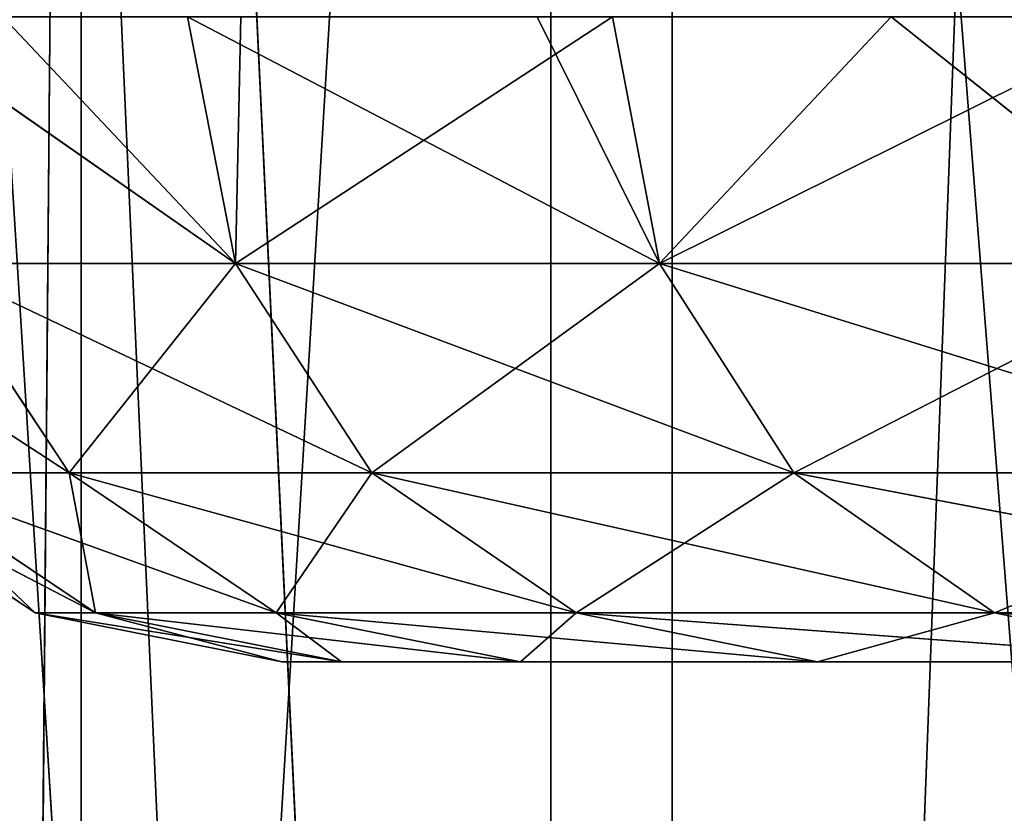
# Model space of a CAD drawing. Extents: x 0 to 80, y 0 to 80.
# Tile 52 of 256: x 3.2 to 4.8, y 28.1 to 29.3. Entities that reach past the tile are written whole.
import ezdxf

# ---------------------------------------------------------------- set-up
doc = ezdxf.new("R2010")
doc.units = 0
doc.header["$LTSCALE"] = 25.4
doc.layers.get('0').update_dxf_attribs({"color": 13, "linetype": 'CONTINUOUS'})

# ---------------------------------------------------------------- blocks, each defined once
blk = doc.blocks.new('ORBIT-I-KINKIET-20-7806-78')
at = {"color": 250}
for p, q in [((20.4632, 35.3461, 308.8393), (19.1138, 12.9461, 312.5524)), ((20.4632, 35.3461, 308.8393), (19.1138, 12.9461, 312.5524)), ((19.2564, 35.3461, 335.9023), (20.6511, 12.9461, 339.5985)), ((19.2564, 35.3461, 335.9023), (20.6511, 12.9461, 339.5985)), ((19.5419, 35.3461, 308.4506), (20.4978, 13.9461, 306.3555)), ((19.5419, 35.3461, 308.4506), (20.4978, 13.9461, 306.3555)), ((19.5528, 13.9461, 339.5752), (19.7346, 35.3461, 339.9985)), ((19.5528, 13.9461, 339.5752), (19.7346, 35.3461, 339.9985)), ((19.7346, 13.9461, 339.9985), (19.7346, 35.3461, 339.9985)), ((19.7346, 13.9461, 339.9985), (19.7346, 35.3461, 339.9985)), ((20.7578, 13.9461, 342.1639), (19.7346, 35.3461, 339.9985)), ((20.7578, 13.9461, 342.1639), (19.7346, 35.3461, 339.9985)), ((20.4632, 35.3461, 308.8393), (20.4632, 12.9461, 308.8393)), ((20.4632, 35.3461, 308.8393), (20.4632, 12.9461, 308.8393)), ((21.3041, 35.3461, 304.8019), (20.4978, 13.9461, 306.3555)), ((21.3041, 35.3461, 304.8019), (20.4978, 13.9461, 306.3555)), ((20.6511, 35.3461, 339.5985), (20.6511, 12.9461, 339.5985)), ((20.6511, 35.3461, 339.5985), (20.6511, 12.9461, 339.5985)), ((20.6511, 35.3461, 339.5985), (22.4126, 12.9461, 343.1347)), ((20.6511, 35.3461, 339.5985), (22.4126, 12.9461, 343.1347))]:
    blk.add_line(p, q, dxfattribs=at)
at = {"color": 7}
for p, q in [((19.426, 29.6461, 329.3155), (19.9738, 29.2634, 331.9231)), ((19.426, 29.6461, 329.3155), (19.9738, 29.2634, 331.9231)), ((19.6133, 29.6461, 317.5143), (19.9738, 29.2634, 316.0769)), ((19.6133, 29.6461, 317.5143), (19.9738, 29.2634, 316.0769)), ((19.8994, 29.6461, 331.9393), (19.9738, 29.2634, 331.9231)), ((19.8994, 29.6461, 331.9393), (19.9738, 29.2634, 331.9231)), ((19.8994, 29.6461, 316.0607), (19.9738, 29.2634, 316.0769)), ((19.8994, 29.6461, 316.0607), (19.9738, 29.2634, 316.0769)), ((19.8994, 29.6461, 316.0607), (20.6318, 29.2634, 313.4987)), ((19.8994, 29.6461, 316.0607), (20.6318, 29.2634, 313.4987)), ((20.5588, 29.6461, 334.5227), (19.9738, 29.2634, 331.9231)), ((20.5588, 29.6461, 334.5227), (19.9738, 29.2634, 331.9231)), ((19.9823, 29.6461, 332.3112), (19.9738, 29.2634, 331.9231)), ((19.9823, 29.6461, 332.3112), (19.9738, 29.2634, 331.9231)), ((20.4419, 29.6461, 313.8841), (20.6318, 29.2634, 313.4987)), ((20.4419, 29.6461, 313.8841), (20.6318, 29.2634, 313.4987)), ((20.5588, 29.6461, 334.5227), (20.6318, 29.2634, 334.5013)), ((20.5588, 29.6461, 334.5227), (20.6318, 29.2634, 334.5013)), ((20.5588, 29.6461, 313.4773), (20.6318, 29.2634, 313.4987)), ((20.5588, 29.6461, 313.4773), (20.6318, 29.2634, 313.4987)), ((20.9908, 29.6461, 335.8955), (20.6318, 29.2634, 334.5013)), ((20.9908, 29.6461, 335.8955), (20.6318, 29.2634, 334.5013)), ((21.4008, 29.6461, 310.9475), (20.6318, 29.2634, 313.4987)), ((21.4008, 29.6461, 310.9475), (20.6318, 29.2634, 313.4987)), ((20.9908, 29.6461, 335.8955), (21.4721, 29.2634, 337.0259)), ((20.9908, 29.6461, 335.8955), (21.4721, 29.2634, 337.0259)), ((19.7159, 28.939, 329.2738), (19.217, 29.2634, 326.6591)), ((19.7159, 28.939, 329.2738), (19.217, 29.2634, 326.6591)), ((19.5014, 29.2634, 329.3046), (19.9738, 29.2634, 331.9231)), ((19.9738, 29.2634, 316.0769), (19.5014, 29.2634, 318.6954)), ((19.7159, 28.939, 318.7262), (19.5014, 29.2634, 318.6954)), ((19.9738, 29.2634, 316.0769), (19.5014, 29.2634, 318.6954)), ((19.7159, 28.939, 318.7262), (19.5014, 29.2634, 318.6954)), ((19.7159, 28.939, 329.2738), (19.5014, 29.2634, 329.3046)), ((19.7159, 28.939, 329.2738), (19.5014, 29.2634, 329.3046)), ((20.1856, 28.939, 331.877), (19.5014, 29.2634, 329.3046)), ((20.1856, 28.939, 331.877), (19.5014, 29.2634, 329.3046)), ((19.5014, 29.2634, 329.3046), (19.9738, 29.2634, 331.9231)), ((19.7159, 28.939, 318.7262), (19.9738, 29.2634, 316.0769)), ((19.7159, 28.939, 318.7262), (19.9738, 29.2634, 316.0769)), ((19.9738, 29.2634, 331.9231), (20.6318, 29.2634, 334.5013)), ((20.6318, 29.2634, 313.4987), (19.9738, 29.2634, 316.0769)), ((20.1856, 28.939, 316.123), (19.9738, 29.2634, 316.0769)), ((20.6318, 29.2634, 313.4987), (19.9738, 29.2634, 316.0769)), ((20.1856, 28.939, 316.123), (19.9738, 29.2634, 316.0769)), ((20.1856, 28.939, 331.877), (19.9738, 29.2634, 331.9231)), ((20.1856, 28.939, 331.877), (19.9738, 29.2634, 331.9231)), ((20.8398, 28.939, 334.4402), (19.9738, 29.2634, 331.9231)), ((20.8398, 28.939, 334.4402), (19.9738, 29.2634, 331.9231)), ((19.9738, 29.2634, 331.9231), (20.6318, 29.2634, 334.5013)), ((20.1856, 28.939, 316.123), (20.6318, 29.2634, 313.4987)), ((20.1856, 28.939, 316.123), (20.6318, 29.2634, 313.4987)), ((20.6318, 29.2634, 334.5013), (21.4721, 29.2634, 337.0259)), ((21.4721, 29.2634, 310.9741), (20.6318, 29.2634, 313.4987)), ((20.8398, 28.939, 313.5598), (20.6318, 29.2634, 313.4987)), ((21.4721, 29.2634, 310.9741), (20.6318, 29.2634, 313.4987)), ((20.8398, 28.939, 313.5598), (20.6318, 29.2634, 313.4987)), ((20.8398, 28.939, 334.4402), (20.6318, 29.2634, 334.5013)), ((20.8398, 28.939, 334.4402), (20.6318, 29.2634, 334.5013)), ((21.6752, 28.939, 336.9501), (20.6318, 29.2634, 334.5013)), ((21.6752, 28.939, 336.9501), (20.6318, 29.2634, 334.5013)), ((20.6318, 29.2634, 334.5013), (21.4721, 29.2634, 337.0259)), ((20.8398, 28.939, 313.5598), (21.4721, 29.2634, 310.9741)), ((20.8398, 28.939, 313.5598), (21.4721, 29.2634, 310.9741)), ((19.6632, 28.7222, 324), (19.3388, 28.939, 324)), ((19.6632, 28.7222, 324), (19.3388, 28.939, 324)), ((19.7568, 28.7222, 326.6205), (19.3388, 28.939, 324)), ((19.7568, 28.7222, 326.6205), (19.3388, 28.939, 324)), ((19.7159, 28.939, 318.7262), (19.4332, 28.939, 321.3564)), ((19.4332, 28.939, 326.6436), (19.7159, 28.939, 329.2738)), ((19.7568, 28.7222, 321.3795), (19.4332, 28.939, 321.3564)), ((19.7159, 28.939, 318.7262), (19.4332, 28.939, 321.3564)), ((19.7568, 28.7222, 321.3795), (19.4332, 28.939, 321.3564)), ((19.6632, 28.7222, 324), (19.4332, 28.939, 321.3564)), ((19.6632, 28.7222, 324), (19.4332, 28.939, 321.3564)), ((19.7568, 28.7222, 326.6205), (19.4332, 28.939, 326.6436)), ((19.7568, 28.7222, 326.6205), (19.4332, 28.939, 326.6436)), ((20.0371, 28.7222, 329.2276), (19.4332, 28.939, 326.6436)), ((20.0371, 28.7222, 329.2276), (19.4332, 28.939, 326.6436)), ((19.4332, 28.939, 326.6436), (19.7159, 28.939, 329.2738)), ((20.1856, 28.939, 316.123), (19.7159, 28.939, 318.7262)), ((19.7159, 28.939, 329.2738), (20.1856, 28.939, 331.877)), ((20.0371, 28.7222, 318.7724), (19.7159, 28.939, 318.7262)), ((20.1856, 28.939, 316.123), (19.7159, 28.939, 318.7262)), ((20.0371, 28.7222, 318.7724), (19.7159, 28.939, 318.7262)), ((19.7568, 28.7222, 321.3795), (19.7159, 28.939, 318.7262)), ((19.7568, 28.7222, 321.3795), (19.7159, 28.939, 318.7262)), ((20.0371, 28.7222, 329.2276), (19.7159, 28.939, 329.2738)), ((20.0371, 28.7222, 329.2276), (19.7159, 28.939, 329.2738)), ((20.5026, 28.7222, 331.8081), (19.7159, 28.939, 329.2738)), ((20.5026, 28.7222, 331.8081), (19.7159, 28.939, 329.2738)), ((19.7159, 28.939, 329.2738), (20.1856, 28.939, 331.877)), ((20.0371, 28.7222, 318.7724), (20.1856, 28.939, 316.123)), ((20.0371, 28.7222, 318.7724), (20.1856, 28.939, 316.123)), ((20.8398, 28.939, 313.5598), (20.1856, 28.939, 316.123)), ((20.1856, 28.939, 331.877), (20.8398, 28.939, 334.4402)), ((20.5026, 28.7222, 316.1919), (20.1856, 28.939, 316.123)), ((20.8398, 28.939, 313.5598), (20.1856, 28.939, 316.123)), ((20.5026, 28.7222, 316.1919), (20.1856, 28.939, 316.123)), ((20.5026, 28.7222, 331.8081), (20.1856, 28.939, 331.877)), ((20.5026, 28.7222, 331.8081), (20.1856, 28.939, 331.877)), ((21.1511, 28.7222, 334.3488), (20.1856, 28.939, 331.877)), ((21.1511, 28.7222, 334.3488), (20.1856, 28.939, 331.877)), ((20.1856, 28.939, 331.877), (20.8398, 28.939, 334.4402)), ((20.5026, 28.7222, 316.1919), (20.8398, 28.939, 313.5598)), ((20.5026, 28.7222, 316.1919), (20.8398, 28.939, 313.5598)), ((21.6752, 28.939, 311.0499), (20.8398, 28.939, 313.5598)), ((20.8398, 28.939, 334.4402), (21.6752, 28.939, 336.9501)), ((21.1511, 28.7222, 313.6512), (20.8398, 28.939, 313.5598)), ((21.6752, 28.939, 311.0499), (20.8398, 28.939, 313.5598)), ((21.1511, 28.7222, 313.6512), (20.8398, 28.939, 313.5598)), ((21.1511, 28.7222, 334.3488), (20.8398, 28.939, 334.4402)), ((21.1511, 28.7222, 334.3488), (20.8398, 28.939, 334.4402)), ((21.9792, 28.7222, 336.8368), (20.8398, 28.939, 334.4402)), ((21.9792, 28.7222, 336.8368), (20.8398, 28.939, 334.4402)), ((20.8398, 28.939, 334.4402), (21.6752, 28.939, 336.9501)), ((21.1511, 28.7222, 313.6512), (21.6752, 28.939, 311.0499)), ((21.1511, 28.7222, 313.6512), (21.6752, 28.939, 311.0499)), ((19.7568, 28.7222, 321.3795), (19.6632, 28.7222, 324)), ((19.6632, 28.7222, 324), (19.7568, 28.7222, 326.6205)), ((20.0459, 28.6461, 324), (19.6632, 28.7222, 324)), ((19.7568, 28.7222, 321.3795), (19.6632, 28.7222, 324)), ((20.0459, 28.6461, 324), (19.6632, 28.7222, 324)), ((20.1385, 28.6461, 326.5932), (19.6632, 28.7222, 324)), ((20.1385, 28.6461, 326.5932), (19.6632, 28.7222, 324)), ((19.6632, 28.7222, 324), (19.7568, 28.7222, 326.6205)), ((20.0371, 28.7222, 318.7724), (19.7568, 28.7222, 321.3795)), ((19.7568, 28.7222, 326.6205), (20.0371, 28.7222, 329.2276)), ((20.1385, 28.6461, 321.4068), (19.7568, 28.7222, 321.3795)), ((20.0371, 28.7222, 318.7724), (19.7568, 28.7222, 321.3795)), ((20.1385, 28.6461, 321.4068), (19.7568, 28.7222, 321.3795)), ((20.0459, 28.6461, 324), (19.7568, 28.7222, 321.3795)), ((20.0459, 28.6461, 324), (19.7568, 28.7222, 321.3795)), ((20.1385, 28.6461, 326.5932), (19.7568, 28.7222, 326.6205)), ((20.1385, 28.6461, 326.5932), (19.7568, 28.7222, 326.6205)), ((20.4159, 28.6461, 329.1732), (19.7568, 28.7222, 326.6205)), ((20.4159, 28.6461, 329.1732), (19.7568, 28.7222, 326.6205)), ((19.7568, 28.7222, 326.6205), (20.0371, 28.7222, 329.2276)), ((20.5026, 28.7222, 316.1919), (20.0371, 28.7222, 318.7724)), ((20.0371, 28.7222, 329.2276), (20.5026, 28.7222, 331.8081)), ((20.4159, 28.6461, 318.8268), (20.0371, 28.7222, 318.7724)), ((20.5026, 28.7222, 316.1919), (20.0371, 28.7222, 318.7724)), ((20.4159, 28.6461, 318.8268), (20.0371, 28.7222, 318.7724)), ((20.1385, 28.6461, 321.4068), (20.0371, 28.7222, 318.7724)), ((20.1385, 28.6461, 321.4068), (20.0371, 28.7222, 318.7724)), ((20.4159, 28.6461, 329.1732), (20.0371, 28.7222, 329.2276)), ((20.4159, 28.6461, 329.1732), (20.0371, 28.7222, 329.2276)), ((20.8766, 28.6461, 331.7267), (20.0371, 28.7222, 329.2276)), ((20.8766, 28.6461, 331.7267), (20.0371, 28.7222, 329.2276)), ((20.0371, 28.7222, 329.2276), (20.5026, 28.7222, 331.8081)), ((20.4159, 28.6461, 318.8268), (20.5026, 28.7222, 316.1919)), ((20.4159, 28.6461, 318.8268), (20.5026, 28.7222, 316.1919)), ((21.1511, 28.7222, 313.6512), (20.5026, 28.7222, 316.1919)), ((20.5026, 28.7222, 331.8081), (21.1511, 28.7222, 334.3488)), ((20.8766, 28.6461, 316.2733), (20.5026, 28.7222, 316.1919)), ((21.1511, 28.7222, 313.6512), (20.5026, 28.7222, 316.1919)), ((20.8766, 28.6461, 316.2733), (20.5026, 28.7222, 316.1919)), ((20.8766, 28.6461, 331.7267), (20.5026, 28.7222, 331.8081)), ((20.8766, 28.6461, 331.7267), (20.5026, 28.7222, 331.8081)), ((21.5183, 28.6461, 334.241), (20.5026, 28.7222, 331.8081)), ((21.5183, 28.6461, 334.241), (20.5026, 28.7222, 331.8081)), ((20.5026, 28.7222, 331.8081), (21.1511, 28.7222, 334.3488)), ((20.8766, 28.6461, 316.2733), (21.1511, 28.7222, 313.6512)), ((20.8766, 28.6461, 316.2733), (21.1511, 28.7222, 313.6512)), ((21.9792, 28.7222, 311.1632), (21.1511, 28.7222, 313.6512)), ((21.1511, 28.7222, 334.3488), (21.9792, 28.7222, 336.8368)), ((21.5183, 28.6461, 313.759), (21.1511, 28.7222, 313.6512)), ((21.9792, 28.7222, 311.1632), (21.1511, 28.7222, 313.6512)), ((21.5183, 28.6461, 313.759), (21.1511, 28.7222, 313.6512)), ((21.5183, 28.6461, 334.241), (21.1511, 28.7222, 334.3488)), ((21.5183, 28.6461, 334.241), (21.1511, 28.7222, 334.3488)), ((22.3377, 28.6461, 336.703), (21.1511, 28.7222, 334.3488)), ((22.3377, 28.6461, 336.703), (21.1511, 28.7222, 334.3488)), ((21.1511, 28.7222, 334.3488), (21.9792, 28.7222, 336.8368)), ((20.1385, 28.6461, 326.5932), (20.0459, 28.6461, 324)), ((20.0459, 28.6461, 324), (28.5568, 28.6461, 323.8192)), ((20.0459, 28.6461, 324), (28.5568, 28.6461, 323.8192)), ((20.0459, 28.6461, 324), (28.8114, 28.6461, 323.1479)), ((20.0459, 28.6461, 324), (28.8114, 28.6461, 323.1479)), ((20.0459, 28.6461, 324), (20.1385, 28.6461, 321.4068)), ((20.0459, 28.6461, 324), (20.1385, 28.6461, 321.4068)), ((20.1385, 28.6461, 326.5932), (20.0459, 28.6461, 324)), ((20.4159, 28.6461, 329.1732), (20.1385, 28.6461, 326.5932)), ((20.1385, 28.6461, 326.5932), (28.6433, 28.6461, 324.5319)), ((20.1385, 28.6461, 326.5932), (28.6433, 28.6461, 324.5319)), ((20.1385, 28.6461, 326.5932), (28.5568, 28.6461, 323.8192)), ((20.1385, 28.6461, 326.5932), (28.5568, 28.6461, 323.8192)), ((20.1385, 28.6461, 321.4068), (28.8114, 28.6461, 323.1479)), ((20.1385, 28.6461, 321.4068), (28.8114, 28.6461, 323.1479)), ((20.1385, 28.6461, 321.4068), (20.4159, 28.6461, 318.8268)), ((20.1385, 28.6461, 321.4068), (20.4159, 28.6461, 318.8268)), ((20.4159, 28.6461, 329.1732), (20.1385, 28.6461, 326.5932)), ((20.4159, 28.6461, 318.8268), (20.8766, 28.6461, 316.2733)), ((28.8114, 28.6461, 323.1479), (20.4159, 28.6461, 318.8268)), ((20.8766, 28.6461, 331.7267), (20.4159, 28.6461, 329.1732)), ((20.4159, 28.6461, 329.1732), (29.0512, 28.6461, 325.1228)), ((20.4159, 28.6461, 329.1732), (29.0512, 28.6461, 325.1228)), ((20.4159, 28.6461, 329.1732), (28.6433, 28.6461, 324.5319)), ((20.4159, 28.6461, 329.1732), (28.6433, 28.6461, 324.5319)), ((28.8114, 28.6461, 323.1479), (20.4159, 28.6461, 318.8268)), ((20.4159, 28.6461, 318.8268), (20.8766, 28.6461, 316.2733)), ((20.8766, 28.6461, 331.7267), (20.4159, 28.6461, 329.1732)), ((20.8766, 28.6461, 316.2733), (28.8114, 28.6461, 323.1479)), ((20.8766, 28.6461, 316.2733), (28.8114, 28.6461, 323.1479)), ((20.8766, 28.6461, 316.2733), (21.5183, 28.6461, 313.759)), ((21.5183, 28.6461, 334.241), (20.8766, 28.6461, 331.7267)), ((20.8766, 28.6461, 331.7267), (29.0512, 28.6461, 325.1228)), ((20.8766, 28.6461, 331.7267), (29.0512, 28.6461, 325.1228)), ((20.8766, 28.6461, 316.2733), (21.5183, 28.6461, 313.759)), ((21.5183, 28.6461, 334.241), (20.8766, 28.6461, 331.7267))]:
    blk.add_line(p, q, dxfattribs=at)
at = {"color": 250}
mesh = blk.add_polyface(dxfattribs=at)
corners = [(18.3042, 35.3461, 336.2074), (19.5528, 13.9461, 339.5752), (19.7346, 35.3461, 339.9985)]
mesh.append_faces([[corners[k] for k in face] for face in [(0, 1, 2)]], dxfattribs={"color": 250})
mesh = blk.add_polyface(dxfattribs=at)
corners = [(20.4632, 35.3461, 308.8393), (19.1138, 12.9461, 312.5524), (20.4632, 12.9461, 308.8393)]
mesh.append_faces([[corners[k] for k in face] for face in [(0, 1, 2)]], dxfattribs={"color": 250})
mesh = blk.add_polyface(dxfattribs=at)
corners = [(19.1138, 35.3461, 312.5524), (19.1138, 12.9461, 312.5524), (20.4632, 35.3461, 308.8393)]
mesh.append_faces([[corners[k] for k in face] for face in [(0, 1, 2)]], dxfattribs={"color": 250})
mesh = blk.add_polyface(dxfattribs=at)
corners = [(19.2564, 35.3461, 335.9023), (20.6511, 12.9461, 339.5985), (19.2564, 12.9461, 335.9023)]
mesh.append_faces([[corners[k] for k in face] for face in [(0, 1, 2)]], dxfattribs={"color": 250})
mesh = blk.add_polyface(dxfattribs=at)
corners = [(20.6511, 35.3461, 339.5985), (20.6511, 12.9461, 339.5985), (19.2564, 35.3461, 335.9023)]
mesh.append_faces([[corners[k] for k in face] for face in [(0, 1, 2)]], dxfattribs={"color": 250})
mesh = blk.add_polyface(dxfattribs=at)
corners = [(19.5419, 35.3461, 308.4506), (20.4978, 13.9461, 306.3555), (19.5419, 13.9461, 308.4506)]
mesh.append_faces([[corners[k] for k in face] for face in [(0, 1, 2)]], dxfattribs={"color": 250})
mesh = blk.add_polyface(dxfattribs=at)
corners = [(21.3041, 35.3461, 304.8019), (20.4978, 13.9461, 306.3555), (19.5419, 35.3461, 308.4506)]
mesh.append_faces([[corners[k] for k in face] for face in [(0, 1, 2)]], dxfattribs={"color": 250})
mesh = blk.add_polyface(dxfattribs=at)
corners = [(19.7346, 35.3461, 339.9985), (19.5528, 13.9461, 339.5752), (19.7346, 13.9461, 339.9985)]
mesh.append_faces([[corners[k] for k in face] for face in [(0, 1, 2)]], dxfattribs={"color": 250})
mesh = blk.add_polyface(dxfattribs=at)
corners = [(19.7346, 35.3461, 339.9985), (19.7346, 13.9461, 339.9985), (20.7578, 13.9461, 342.1639)]
mesh.append_faces([[corners[k] for k in face] for face in [(0, 1, 2)]], dxfattribs={"color": 250})
mesh = blk.add_polyface(dxfattribs=at)
corners = [(19.7346, 35.3461, 339.9985), (20.7578, 13.9461, 342.1639), (21.5412, 35.3461, 343.6254)]
mesh.append_faces([[corners[k] for k in face] for face in [(0, 1, 2)]], dxfattribs={"color": 250})
mesh = blk.add_polyface(dxfattribs=at)
corners = [(22.1814, 35.3461, 305.2819), (20.4632, 12.9461, 308.8393), (22.1814, 12.9461, 305.2819)]
mesh.append_faces([[corners[k] for k in face] for face in [(0, 1, 2)]], dxfattribs={"color": 250})
mesh = blk.add_polyface(dxfattribs=at)
corners = [(20.4632, 35.3461, 308.8393), (20.4632, 12.9461, 308.8393), (22.1814, 35.3461, 305.2819)]
mesh.append_faces([[corners[k] for k in face] for face in [(0, 1, 2)]], dxfattribs={"color": 250})
mesh = blk.add_polyface(dxfattribs=at)
corners = [(21.3041, 35.3461, 304.8019), (21.3041, 13.9461, 304.8019), (20.4978, 13.9461, 306.3555)]
mesh.append_faces([[corners[k] for k in face] for face in [(0, 1, 2)]], dxfattribs={"color": 250})
mesh = blk.add_polyface(dxfattribs=at)
corners = [(20.6511, 35.3461, 339.5985), (22.4126, 12.9461, 343.1347), (20.6511, 12.9461, 339.5985)]
mesh.append_faces([[corners[k] for k in face] for face in [(0, 1, 2)]], dxfattribs={"color": 250})
mesh = blk.add_polyface(dxfattribs=at)
corners = [(22.4126, 35.3461, 343.1347), (22.4126, 12.9461, 343.1347), (20.6511, 35.3461, 339.5985)]
mesh.append_faces([[corners[k] for k in face] for face in [(0, 1, 2)]], dxfattribs={"color": 250})
mesh = blk.add_polyface(dxfattribs=at)
corners = [(21.5412, 35.3461, 343.6254), (20.7578, 13.9461, 342.1639), (21.5412, 13.9461, 343.6254)]
mesh.append_faces([[corners[k] for k in face] for face in [(0, 1, 2)]], dxfattribs={"color": 250})
at = {"color": 7}
mesh = blk.add_polyface(dxfattribs=at)
corners = [(19.426, 29.6461, 329.3155), (19.9738, 29.2634, 331.9231), (19.8994, 29.6461, 331.9393)]
mesh.append_faces([[corners[k] for k in face] for face in [(0, 1, 2)]], dxfattribs={"color": 7})
mesh = blk.add_polyface(dxfattribs=at)
corners = [(19.426, 29.6461, 329.3155), (19.5014, 29.2634, 329.3046), (19.9738, 29.2634, 331.9231)]
mesh.append_faces([[corners[k] for k in face] for face in [(0, 1, 2)]], dxfattribs={"color": 7})
mesh = blk.add_polyface(dxfattribs=at)
corners = [(19.6133, 29.6461, 317.5143), (19.9738, 29.2634, 316.0769), (19.5014, 29.2634, 318.6954)]
mesh.append_faces([[corners[k] for k in face] for face in [(0, 1, 2)]], dxfattribs={"color": 7})
mesh = blk.add_polyface(dxfattribs=at)
corners = [(19.8994, 29.6461, 316.0607), (19.9738, 29.2634, 316.0769), (19.6133, 29.6461, 317.5143)]
mesh.append_faces([[corners[k] for k in face] for face in [(0, 1, 2)]], dxfattribs={"color": 7})
mesh = blk.add_polyface(dxfattribs=at)
corners = [(19.8994, 29.6461, 331.9393), (19.9738, 29.2634, 331.9231), (19.9823, 29.6461, 332.3112)]
mesh.append_faces([[corners[k] for k in face] for face in [(0, 1, 2)]], dxfattribs={"color": 7})
mesh = blk.add_polyface(dxfattribs=at)
corners = [(19.8994, 29.6461, 316.0607), (20.6318, 29.2634, 313.4987), (19.9738, 29.2634, 316.0769)]
mesh.append_faces([[corners[k] for k in face] for face in [(0, 1, 2)]], dxfattribs={"color": 7})
mesh = blk.add_polyface(dxfattribs=at)
corners = [(20.4419, 29.6461, 313.8841), (20.6318, 29.2634, 313.4987), (19.8994, 29.6461, 316.0607)]
mesh.append_faces([[corners[k] for k in face] for face in [(0, 1, 2)]], dxfattribs={"color": 7})
mesh = blk.add_polyface(dxfattribs=at)
corners = [(20.5588, 29.6461, 334.5227), (19.9738, 29.2634, 331.9231), (20.6318, 29.2634, 334.5013)]
mesh.append_faces([[corners[k] for k in face] for face in [(0, 1, 2)]], dxfattribs={"color": 7})
mesh = blk.add_polyface(dxfattribs=at)
corners = [(19.9823, 29.6461, 332.3112), (19.9738, 29.2634, 331.9231), (20.5588, 29.6461, 334.5227)]
mesh.append_faces([[corners[k] for k in face] for face in [(0, 1, 2)]], dxfattribs={"color": 7})
mesh = blk.add_polyface(dxfattribs=at)
corners = [(20.5588, 29.6461, 313.4773), (20.6318, 29.2634, 313.4987), (20.4419, 29.6461, 313.8841)]
mesh.append_faces([[corners[k] for k in face] for face in [(0, 1, 2)]], dxfattribs={"color": 7})
mesh = blk.add_polyface(dxfattribs=at)
corners = [(20.5588, 29.6461, 334.5227), (20.6318, 29.2634, 334.5013), (20.9908, 29.6461, 335.8955)]
mesh.append_faces([[corners[k] for k in face] for face in [(0, 1, 2)]], dxfattribs={"color": 7})
mesh = blk.add_polyface(dxfattribs=at)
corners = [(21.4008, 29.6461, 310.9475), (20.6318, 29.2634, 313.4987), (20.5588, 29.6461, 313.4773)]
mesh.append_faces([[corners[k] for k in face] for face in [(0, 1, 2)]], dxfattribs={"color": 7})
mesh = blk.add_polyface(dxfattribs=at)
corners = [(20.9908, 29.6461, 335.8955), (20.6318, 29.2634, 334.5013), (21.4721, 29.2634, 337.0259)]
mesh.append_faces([[corners[k] for k in face] for face in [(0, 1, 2)]], dxfattribs={"color": 7})
mesh = blk.add_polyface(dxfattribs=at)
corners = [(21.4008, 29.6461, 310.9475), (21.4721, 29.2634, 310.9741), (20.6318, 29.2634, 313.4987)]
mesh.append_faces([[corners[k] for k in face] for face in [(0, 1, 2)]], dxfattribs={"color": 7})
mesh = blk.add_polyface(dxfattribs=at)
corners = [(20.9908, 29.6461, 335.8955), (21.4721, 29.2634, 337.0259), (21.4008, 29.6461, 337.0525)]
mesh.append_faces([[corners[k] for k in face] for face in [(0, 1, 2)]], dxfattribs={"color": 7})
mesh = blk.add_polyface(dxfattribs=at)
corners = [(19.217, 29.2634, 326.6591), (19.4332, 28.939, 326.6436), (19.7159, 28.939, 329.2738)]
mesh.append_faces([[corners[k] for k in face] for face in [(0, 1, 2)]], dxfattribs={"color": 7})
mesh = blk.add_polyface(dxfattribs=at)
corners = [(19.217, 29.2634, 326.6591), (19.7159, 28.939, 329.2738), (19.5014, 29.2634, 329.3046)]
mesh.append_faces([[corners[k] for k in face] for face in [(0, 1, 2)]], dxfattribs={"color": 7})
mesh = blk.add_polyface(dxfattribs=at)
corners = [(19.5014, 29.2634, 318.6954), (19.7159, 28.939, 318.7262), (19.4332, 28.939, 321.3564)]
mesh.append_faces([[corners[k] for k in face] for face in [(0, 1, 2)]], dxfattribs={"color": 7})
mesh = blk.add_polyface(dxfattribs=at)
corners = [(19.9738, 29.2634, 316.0769), (19.7159, 28.939, 318.7262), (19.5014, 29.2634, 318.6954)]
mesh.append_faces([[corners[k] for k in face] for face in [(0, 1, 2)]], dxfattribs={"color": 7})
mesh = blk.add_polyface(dxfattribs=at)
corners = [(19.5014, 29.2634, 329.3046), (19.7159, 28.939, 329.2738), (20.1856, 28.939, 331.877)]
mesh.append_faces([[corners[k] for k in face] for face in [(0, 1, 2)]], dxfattribs={"color": 7})
mesh = blk.add_polyface(dxfattribs=at)
corners = [(19.5014, 29.2634, 329.3046), (20.1856, 28.939, 331.877), (19.9738, 29.2634, 331.9231)]
mesh.append_faces([[corners[k] for k in face] for face in [(0, 1, 2)]], dxfattribs={"color": 7})
mesh = blk.add_polyface(dxfattribs=at)
corners = [(19.9738, 29.2634, 316.0769), (20.1856, 28.939, 316.123), (19.7159, 28.939, 318.7262)]
mesh.append_faces([[corners[k] for k in face] for face in [(0, 1, 2)]], dxfattribs={"color": 7})
mesh = blk.add_polyface(dxfattribs=at)
corners = [(20.6318, 29.2634, 313.4987), (20.1856, 28.939, 316.123), (19.9738, 29.2634, 316.0769)]
mesh.append_faces([[corners[k] for k in face] for face in [(0, 1, 2)]], dxfattribs={"color": 7})
mesh = blk.add_polyface(dxfattribs=at)
corners = [(19.9738, 29.2634, 331.9231), (20.1856, 28.939, 331.877), (20.8398, 28.939, 334.4402)]
mesh.append_faces([[corners[k] for k in face] for face in [(0, 1, 2)]], dxfattribs={"color": 7})
mesh = blk.add_polyface(dxfattribs=at)
corners = [(19.9738, 29.2634, 331.9231), (20.8398, 28.939, 334.4402), (20.6318, 29.2634, 334.5013)]
mesh.append_faces([[corners[k] for k in face] for face in [(0, 1, 2)]], dxfattribs={"color": 7})
mesh = blk.add_polyface(dxfattribs=at)
corners = [(20.6318, 29.2634, 313.4987), (20.8398, 28.939, 313.5598), (20.1856, 28.939, 316.123)]
mesh.append_faces([[corners[k] for k in face] for face in [(0, 1, 2)]], dxfattribs={"color": 7})
mesh = blk.add_polyface(dxfattribs=at)
corners = [(21.4721, 29.2634, 310.9741), (20.8398, 28.939, 313.5598), (20.6318, 29.2634, 313.4987)]
mesh.append_faces([[corners[k] for k in face] for face in [(0, 1, 2)]], dxfattribs={"color": 7})
mesh = blk.add_polyface(dxfattribs=at)
corners = [(20.6318, 29.2634, 334.5013), (20.8398, 28.939, 334.4402), (21.6752, 28.939, 336.9501)]
mesh.append_faces([[corners[k] for k in face] for face in [(0, 1, 2)]], dxfattribs={"color": 7})
mesh = blk.add_polyface(dxfattribs=at)
corners = [(20.6318, 29.2634, 334.5013), (21.6752, 28.939, 336.9501), (21.4721, 29.2634, 337.0259)]
mesh.append_faces([[corners[k] for k in face] for face in [(0, 1, 2)]], dxfattribs={"color": 7})
mesh = blk.add_polyface(dxfattribs=at)
corners = [(21.4721, 29.2634, 310.9741), (21.6752, 28.939, 311.0499), (20.8398, 28.939, 313.5598)]
mesh.append_faces([[corners[k] for k in face] for face in [(0, 1, 2)]], dxfattribs={"color": 7})
mesh = blk.add_polyface(dxfattribs=at)
corners = [(19.3388, 28.939, 324), (19.4332, 28.939, 321.3564), (19.6632, 28.7222, 324)]
mesh.append_faces([[corners[k] for k in face] for face in [(0, 1, 2)]], dxfattribs={"color": 7})
mesh = blk.add_polyface(dxfattribs=at)
corners = [(19.7568, 28.7222, 326.6205), (19.3388, 28.939, 324), (19.6632, 28.7222, 324)]
mesh.append_faces([[corners[k] for k in face] for face in [(0, 1, 2)]], dxfattribs={"color": 7})
mesh = blk.add_polyface(dxfattribs=at)
corners = [(19.4332, 28.939, 326.6436), (19.3388, 28.939, 324), (19.7568, 28.7222, 326.6205)]
mesh.append_faces([[corners[k] for k in face] for face in [(0, 1, 2)]], dxfattribs={"color": 7})
mesh = blk.add_polyface(dxfattribs=at)
corners = [(19.7568, 28.7222, 321.3795), (19.4332, 28.939, 321.3564), (19.7159, 28.939, 318.7262)]
mesh.append_faces([[corners[k] for k in face] for face in [(0, 1, 2)]], dxfattribs={"color": 7})
mesh = blk.add_polyface(dxfattribs=at)
corners = [(19.6632, 28.7222, 324), (19.4332, 28.939, 321.3564), (19.7568, 28.7222, 321.3795)]
mesh.append_faces([[corners[k] for k in face] for face in [(0, 1, 2)]], dxfattribs={"color": 7})
mesh = blk.add_polyface(dxfattribs=at)
corners = [(20.0371, 28.7222, 329.2276), (19.4332, 28.939, 326.6436), (19.7568, 28.7222, 326.6205)]
mesh.append_faces([[corners[k] for k in face] for face in [(0, 1, 2)]], dxfattribs={"color": 7})
mesh = blk.add_polyface(dxfattribs=at)
corners = [(19.7159, 28.939, 329.2738), (19.4332, 28.939, 326.6436), (20.0371, 28.7222, 329.2276)]
mesh.append_faces([[corners[k] for k in face] for face in [(0, 1, 2)]], dxfattribs={"color": 7})
mesh = blk.add_polyface(dxfattribs=at)
corners = [(20.0371, 28.7222, 318.7724), (19.7159, 28.939, 318.7262), (20.1856, 28.939, 316.123)]
mesh.append_faces([[corners[k] for k in face] for face in [(0, 1, 2)]], dxfattribs={"color": 7})
mesh = blk.add_polyface(dxfattribs=at)
corners = [(19.7568, 28.7222, 321.3795), (19.7159, 28.939, 318.7262), (20.0371, 28.7222, 318.7724)]
mesh.append_faces([[corners[k] for k in face] for face in [(0, 1, 2)]], dxfattribs={"color": 7})
mesh = blk.add_polyface(dxfattribs=at)
corners = [(20.5026, 28.7222, 331.8081), (19.7159, 28.939, 329.2738), (20.0371, 28.7222, 329.2276)]
mesh.append_faces([[corners[k] for k in face] for face in [(0, 1, 2)]], dxfattribs={"color": 7})
mesh = blk.add_polyface(dxfattribs=at)
corners = [(20.1856, 28.939, 331.877), (19.7159, 28.939, 329.2738), (20.5026, 28.7222, 331.8081)]
mesh.append_faces([[corners[k] for k in face] for face in [(0, 1, 2)]], dxfattribs={"color": 7})
mesh = blk.add_polyface(dxfattribs=at)
corners = [(20.0371, 28.7222, 318.7724), (20.1856, 28.939, 316.123), (20.5026, 28.7222, 316.1919)]
mesh.append_faces([[corners[k] for k in face] for face in [(0, 1, 2)]], dxfattribs={"color": 7})
mesh = blk.add_polyface(dxfattribs=at)
corners = [(20.5026, 28.7222, 316.1919), (20.1856, 28.939, 316.123), (20.8398, 28.939, 313.5598)]
mesh.append_faces([[corners[k] for k in face] for face in [(0, 1, 2)]], dxfattribs={"color": 7})
mesh = blk.add_polyface(dxfattribs=at)
corners = [(21.1511, 28.7222, 334.3488), (20.1856, 28.939, 331.877), (20.5026, 28.7222, 331.8081)]
mesh.append_faces([[corners[k] for k in face] for face in [(0, 1, 2)]], dxfattribs={"color": 7})
mesh = blk.add_polyface(dxfattribs=at)
corners = [(20.8398, 28.939, 334.4402), (20.1856, 28.939, 331.877), (21.1511, 28.7222, 334.3488)]
mesh.append_faces([[corners[k] for k in face] for face in [(0, 1, 2)]], dxfattribs={"color": 7})
mesh = blk.add_polyface(dxfattribs=at)
corners = [(20.5026, 28.7222, 316.1919), (20.8398, 28.939, 313.5598), (21.1511, 28.7222, 313.6512)]
mesh.append_faces([[corners[k] for k in face] for face in [(0, 1, 2)]], dxfattribs={"color": 7})
mesh = blk.add_polyface(dxfattribs=at)
corners = [(21.1511, 28.7222, 313.6512), (20.8398, 28.939, 313.5598), (21.6752, 28.939, 311.0499)]
mesh.append_faces([[corners[k] for k in face] for face in [(0, 1, 2)]], dxfattribs={"color": 7})
mesh = blk.add_polyface(dxfattribs=at)
corners = [(21.9792, 28.7222, 336.8368), (20.8398, 28.939, 334.4402), (21.1511, 28.7222, 334.3488)]
mesh.append_faces([[corners[k] for k in face] for face in [(0, 1, 2)]], dxfattribs={"color": 7})
mesh = blk.add_polyface(dxfattribs=at)
corners = [(21.6752, 28.939, 336.9501), (20.8398, 28.939, 334.4402), (21.9792, 28.7222, 336.8368)]
mesh.append_faces([[corners[k] for k in face] for face in [(0, 1, 2)]], dxfattribs={"color": 7})
mesh = blk.add_polyface(dxfattribs=at)
corners = [(21.1511, 28.7222, 313.6512), (21.6752, 28.939, 311.0499), (21.9792, 28.7222, 311.1632)]
mesh.append_faces([[corners[k] for k in face] for face in [(0, 1, 2)]], dxfattribs={"color": 7})
mesh = blk.add_polyface(dxfattribs=at)
corners = [(19.6632, 28.7222, 324), (19.7568, 28.7222, 321.3795), (20.0459, 28.6461, 324)]
mesh.append_faces([[corners[k] for k in face] for face in [(0, 1, 2)]], dxfattribs={"color": 7})
mesh = blk.add_polyface(dxfattribs=at)
corners = [(20.1385, 28.6461, 326.5932), (19.6632, 28.7222, 324), (20.0459, 28.6461, 324)]
mesh.append_faces([[corners[k] for k in face] for face in [(0, 1, 2)]], dxfattribs={"color": 7})
mesh = blk.add_polyface(dxfattribs=at)
corners = [(19.7568, 28.7222, 326.6205), (19.6632, 28.7222, 324), (20.1385, 28.6461, 326.5932)]
mesh.append_faces([[corners[k] for k in face] for face in [(0, 1, 2)]], dxfattribs={"color": 7})
mesh = blk.add_polyface(dxfattribs=at)
corners = [(20.1385, 28.6461, 321.4068), (19.7568, 28.7222, 321.3795), (20.0371, 28.7222, 318.7724)]
mesh.append_faces([[corners[k] for k in face] for face in [(0, 1, 2)]], dxfattribs={"color": 7})
mesh = blk.add_polyface(dxfattribs=at)
corners = [(20.0459, 28.6461, 324), (19.7568, 28.7222, 321.3795), (20.1385, 28.6461, 321.4068)]
mesh.append_faces([[corners[k] for k in face] for face in [(0, 1, 2)]], dxfattribs={"color": 7})
mesh = blk.add_polyface(dxfattribs=at)
corners = [(20.4159, 28.6461, 329.1732), (19.7568, 28.7222, 326.6205), (20.1385, 28.6461, 326.5932)]
mesh.append_faces([[corners[k] for k in face] for face in [(0, 1, 2)]], dxfattribs={"color": 7})
mesh = blk.add_polyface(dxfattribs=at)
corners = [(20.0371, 28.7222, 329.2276), (19.7568, 28.7222, 326.6205), (20.4159, 28.6461, 329.1732)]
mesh.append_faces([[corners[k] for k in face] for face in [(0, 1, 2)]], dxfattribs={"color": 7})
mesh = blk.add_polyface(dxfattribs=at)
corners = [(20.4159, 28.6461, 318.8268), (20.0371, 28.7222, 318.7724), (20.5026, 28.7222, 316.1919)]
mesh.append_faces([[corners[k] for k in face] for face in [(0, 1, 2)]], dxfattribs={"color": 7})
mesh = blk.add_polyface(dxfattribs=at)
corners = [(20.1385, 28.6461, 321.4068), (20.0371, 28.7222, 318.7724), (20.4159, 28.6461, 318.8268)]
mesh.append_faces([[corners[k] for k in face] for face in [(0, 1, 2)]], dxfattribs={"color": 7})
mesh = blk.add_polyface(dxfattribs=at)
corners = [(20.8766, 28.6461, 331.7267), (20.0371, 28.7222, 329.2276), (20.4159, 28.6461, 329.1732)]
mesh.append_faces([[corners[k] for k in face] for face in [(0, 1, 2)]], dxfattribs={"color": 7})
mesh = blk.add_polyface(dxfattribs=at)
corners = [(20.5026, 28.7222, 331.8081), (20.0371, 28.7222, 329.2276), (20.8766, 28.6461, 331.7267)]
mesh.append_faces([[corners[k] for k in face] for face in [(0, 1, 2)]], dxfattribs={"color": 7})
mesh = blk.add_polyface(dxfattribs=at)
corners = [(20.4159, 28.6461, 318.8268), (20.5026, 28.7222, 316.1919), (20.8766, 28.6461, 316.2733)]
mesh.append_faces([[corners[k] for k in face] for face in [(0, 1, 2)]], dxfattribs={"color": 7})
mesh = blk.add_polyface(dxfattribs=at)
corners = [(20.8766, 28.6461, 316.2733), (20.5026, 28.7222, 316.1919), (21.1511, 28.7222, 313.6512)]
mesh.append_faces([[corners[k] for k in face] for face in [(0, 1, 2)]], dxfattribs={"color": 7})
mesh = blk.add_polyface(dxfattribs=at)
corners = [(21.5183, 28.6461, 334.241), (20.5026, 28.7222, 331.8081), (20.8766, 28.6461, 331.7267)]
mesh.append_faces([[corners[k] for k in face] for face in [(0, 1, 2)]], dxfattribs={"color": 7})
mesh = blk.add_polyface(dxfattribs=at)
corners = [(21.1511, 28.7222, 334.3488), (20.5026, 28.7222, 331.8081), (21.5183, 28.6461, 334.241)]
mesh.append_faces([[corners[k] for k in face] for face in [(0, 1, 2)]], dxfattribs={"color": 7})
mesh = blk.add_polyface(dxfattribs=at)
corners = [(20.8766, 28.6461, 316.2733), (21.1511, 28.7222, 313.6512), (21.5183, 28.6461, 313.759)]
mesh.append_faces([[corners[k] for k in face] for face in [(0, 1, 2)]], dxfattribs={"color": 7})
mesh = blk.add_polyface(dxfattribs=at)
corners = [(21.5183, 28.6461, 313.759), (21.1511, 28.7222, 313.6512), (21.9792, 28.7222, 311.1632)]
mesh.append_faces([[corners[k] for k in face] for face in [(0, 1, 2)]], dxfattribs={"color": 7})
mesh = blk.add_polyface(dxfattribs=at)
corners = [(22.3377, 28.6461, 336.703), (21.1511, 28.7222, 334.3488), (21.5183, 28.6461, 334.241)]
mesh.append_faces([[corners[k] for k in face] for face in [(0, 1, 2)]], dxfattribs={"color": 7})
mesh = blk.add_polyface(dxfattribs=at)
corners = [(21.9792, 28.7222, 336.8368), (21.1511, 28.7222, 334.3488), (22.3377, 28.6461, 336.703)]
mesh.append_faces([[corners[k] for k in face] for face in [(0, 1, 2)]], dxfattribs={"color": 7})
mesh = blk.add_polyface(dxfattribs=at)
corners = [(20.1385, 28.6461, 326.5932), (20.0459, 28.6461, 324), (28.5568, 28.6461, 323.8192)]
mesh.append_faces([[corners[k] for k in face] for face in [(0, 1, 2)]], dxfattribs={"color": 7})
mesh = blk.add_polyface(dxfattribs=at)
corners = [(20.0459, 28.6461, 324), (28.8114, 28.6461, 323.1479), (28.5568, 28.6461, 323.8192)]
mesh.append_faces([[corners[k] for k in face] for face in [(0, 1, 2)]], dxfattribs={"color": 7})
mesh = blk.add_polyface(dxfattribs=at)
corners = [(20.0459, 28.6461, 324), (20.1385, 28.6461, 321.4068), (28.8114, 28.6461, 323.1479)]
mesh.append_faces([[corners[k] for k in face] for face in [(0, 1, 2)]], dxfattribs={"color": 7})
mesh = blk.add_polyface(dxfattribs=at)
corners = [(20.4159, 28.6461, 329.1732), (20.1385, 28.6461, 326.5932), (28.6433, 28.6461, 324.5319)]
mesh.append_faces([[corners[k] for k in face] for face in [(0, 1, 2)]], dxfattribs={"color": 7})
mesh = blk.add_polyface(dxfattribs=at)
corners = [(20.1385, 28.6461, 326.5932), (28.5568, 28.6461, 323.8192), (28.6433, 28.6461, 324.5319)]
mesh.append_faces([[corners[k] for k in face] for face in [(0, 1, 2)]], dxfattribs={"color": 7})
mesh = blk.add_polyface(dxfattribs=at)
corners = [(28.8114, 28.6461, 323.1479), (20.1385, 28.6461, 321.4068), (20.4159, 28.6461, 318.8268)]
mesh.append_faces([[corners[k] for k in face] for face in [(0, 1, 2)]], dxfattribs={"color": 7})
mesh = blk.add_polyface(dxfattribs=at)
corners = [(28.8114, 28.6461, 323.1479), (20.4159, 28.6461, 318.8268), (20.8766, 28.6461, 316.2733)]
mesh.append_faces([[corners[k] for k in face] for face in [(0, 1, 2)]], dxfattribs={"color": 7})
mesh = blk.add_polyface(dxfattribs=at)
corners = [(20.8766, 28.6461, 331.7267), (20.4159, 28.6461, 329.1732), (29.0512, 28.6461, 325.1228)]
mesh.append_faces([[corners[k] for k in face] for face in [(0, 1, 2)]], dxfattribs={"color": 7})
mesh = blk.add_polyface(dxfattribs=at)
corners = [(20.4159, 28.6461, 329.1732), (28.6433, 28.6461, 324.5319), (29.0512, 28.6461, 325.1228)]
mesh.append_faces([[corners[k] for k in face] for face in [(0, 1, 2)]], dxfattribs={"color": 7})
mesh = blk.add_polyface(dxfattribs=at)
corners = [(28.8114, 28.6461, 323.1479), (20.8766, 28.6461, 316.2733), (21.5183, 28.6461, 313.759)]
mesh.append_faces([[corners[k] for k in face] for face in [(0, 1, 2)]], dxfattribs={"color": 7})
mesh = blk.add_polyface(dxfattribs=at)
corners = [(21.5183, 28.6461, 334.241), (20.8766, 28.6461, 331.7267), (29.0512, 28.6461, 325.1228)]
mesh.append_faces([[corners[k] for k in face] for face in [(0, 1, 2)]], dxfattribs={"color": 7})

msp = doc.modelspace()

# ---------------------------------------------------------------- block references
at = {"color": 0}
msp.add_blockref('ORBIT-I-KINKIET-20-7806-78', (-16.3966, -0.3461, -57.5), dxfattribs=at)

doc.saveas('drawing.dxf')
